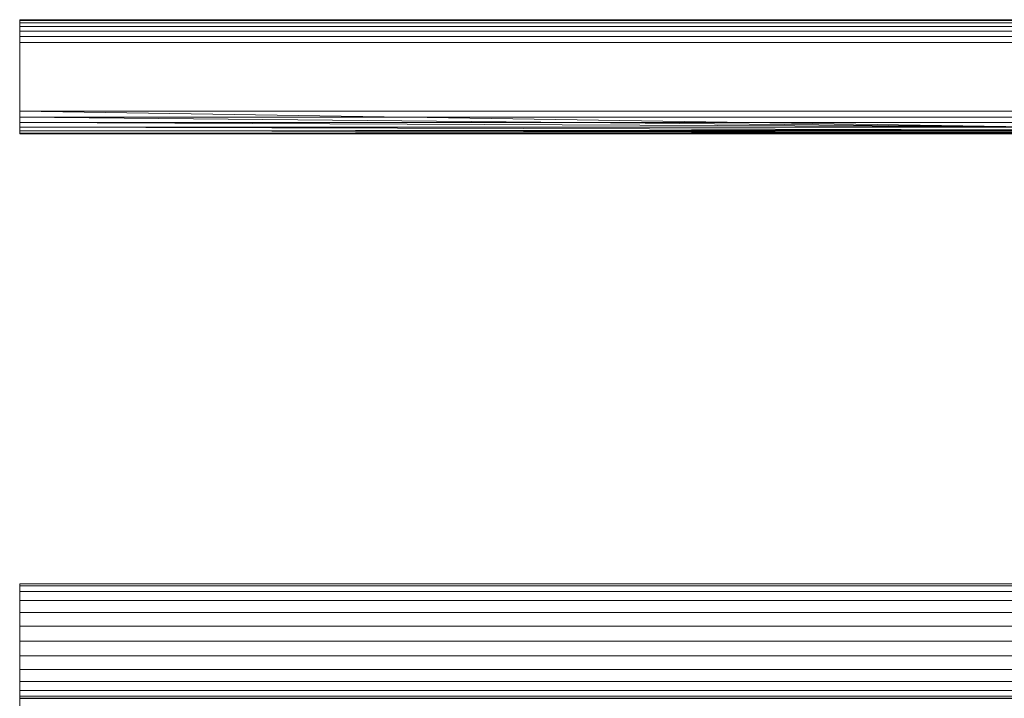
# Model space of a CAD drawing. Header units: millimetres. Extents: x 796 to 2396, y 2925 to 3240.
# Tile 24 of 33: x 1698 to 1733, y 2996 to 3020. Entities that reach past the tile are written whole.
import ezdxf

# ---------------------------------------------------------------- set-up
doc = ezdxf.new("R2010")
doc.units = ezdxf.units.MM
doc.layers.add('P-SANR-FIXT', color=6, linetype='Continuous', lineweight=30)

# ---------------------------------------------------------------- blocks, each defined once
blk = doc.blocks.new('Radiators_Plus__lus EVO 3D0')
at = {"layer": 'P-SANR-FIXT', "lineweight": 18}
mesh = blk.add_polyface(dxfattribs=at)
corners = [(398, 0, 10.8), (322, 0, 10.8), (322, 0, 890.206), (398, 0, 890.206)]
mesh.append_faces([[corners[k] for k in face] for face in [(0, 1, 2, 3)]])
mesh = blk.add_polyface(dxfattribs=at)
corners = [(322, 0, 890.206), (322, 0, 10.8), (322, -0.027, 10.593), (322, -0.107, 10.4), (322, -0.234, 10.234), (322, -0.4, 10.107), (322, -0.593, 10.027), (322, -0.8, 10), (322, -3.2, 10), (322, -3.407, 10.027), (322, -3.6, 10.107), (322, -3.766, 10.234), (322, -3.893, 10.4), (322, -3.973, 10.593), (322, -4, 10.8), (322, -4, 890.206), (322, -3.973, 890.413), (322, -3.893, 890.606), (322, -3.766, 890.772), (322, -3.6, 890.899), (322, -3.407, 890.979), (322, -3.2, 891.006), (322, -0.8, 891.006), (322, -0.593, 890.979), (322, -0.4, 890.899), (322, -0.234, 890.772), (322, -0.107, 890.606), (322, -0.027, 890.413)]
mesh.append_faces([[corners[k] for k in face] for face in [(4, 1, 2, 3)]], dxfattribs={"vtx0": -1})
mesh.append_faces([[corners[k] for k in face] for face in [(22, 0, 15, 21)]], dxfattribs={"vtx0": -1, "vtx1": -1, "vtx2": -1})
mesh.append_faces([[corners[k] for k in face] for face in [(14, 1, 7, 8)]], dxfattribs={"vtx0": -1, "vtx1": -1, "vtx3": -1})
mesh.append_faces([[corners[k] for k in face] for face in [(26, 22, 23), (15, 0, 1, 14)]], dxfattribs={"vtx0": -1, "vtx2": -1})
mesh.append_faces([[corners[k] for k in face] for face in [(27, 0, 22, 26), (16, 17, 20)]], dxfattribs={"vtx1": -1, "vtx2": -1})
mesh.append_faces([[corners[k] for k in face] for face in [(6, 7, 1, 4), (10, 11, 14, 8)]], dxfattribs={"vtx1": -1, "vtx2": -1, "vtx3": -1})
mesh.append_faces([[corners[k] for k in face] for face in [(20, 21, 15, 16)]], dxfattribs={"vtx1": -1, "vtx3": -1})
mesh.append_faces([[corners[k] for k in face] for face in [(18, 19, 20, 17), (4, 5, 6), (12, 13, 14, 11), (8, 9, 10)]], dxfattribs={"vtx2": -1})
mesh.append_faces([[corners[k] for k in face] for face in [(23, 24, 25, 26)]], dxfattribs={"vtx3": -1})
mesh = blk.add_polyface(dxfattribs=at)
corners = [(398, -0.8, 891.006), (398, -0.593, 890.979), (398, -0.4, 890.899), (398, -0.234, 890.772), (398, -0.107, 890.606), (398, -0.027, 890.413), (398, 0, 890.206), (322, 0, 890.206), (322, -0.027, 890.413), (322, -0.107, 890.606), (322, -0.234, 890.772), (322, -0.4, 890.899), (322, -0.593, 890.979), (322, -0.8, 891.006)]
mesh.append_faces([[corners[k] for k in face] for face in [(8, 5, 6, 7), (1, 12, 13, 0)]], dxfattribs={"vtx0": -1})
mesh.append_faces([[corners[k] for k in face] for face in [(4, 9, 10, 3), (2, 11, 12, 1), (11, 2, 3, 10)]], dxfattribs={"vtx0": -1, "vtx2": -1})
mesh.append_faces([[corners[k] for k in face] for face in [(4, 5, 8, 9)]], dxfattribs={"vtx1": -1, "vtx3": -1})
mesh = blk.add_polyface(dxfattribs=at)
corners = [(398, 0, 10.8), (398, -0.027, 10.593), (398, -0.107, 10.4), (398, -0.234, 10.234), (398, -0.4, 10.107), (398, -0.593, 10.027), (398, -0.8, 10), (322, -0.8, 10), (322, -0.593, 10.027), (322, -0.4, 10.107), (322, -0.234, 10.234), (322, -0.107, 10.4), (322, -0.027, 10.593), (322, 0, 10.8)]
mesh.append_faces([[corners[k] for k in face] for face in [(1, 12, 13, 0)]], dxfattribs={"vtx0": -1})
mesh.append_faces([[corners[k] for k in face] for face in [(5, 8, 9, 4), (4, 9, 10, 3), (2, 11, 12, 1), (11, 2, 3, 10)]], dxfattribs={"vtx0": -1, "vtx2": -1})
mesh.append_faces([[corners[k] for k in face] for face in [(6, 7, 8, 5)]], dxfattribs={"vtx2": -1})
mesh = blk.add_polyface(dxfattribs=at)
corners = [(398, -0.8, 891.006), (322, -0.8, 891.006), (322, -3.2, 891.006), (398, -3.2, 891.006)]
mesh.append_faces([[corners[k] for k in face] for face in [(0, 1, 2, 3)]])
mesh = blk.add_polyface(dxfattribs=at)
corners = [(398, -3.2, 10), (322, -3.2, 10), (322, -0.8, 10), (398, -0.8, 10)]
mesh.append_faces([[corners[k] for k in face] for face in [(0, 1, 2, 3)]])
mesh = blk.add_polyface(dxfattribs=at)
corners = [(398, -4, 890.206), (398, -3.973, 890.413), (398, -3.893, 890.606), (398, -3.766, 890.772), (398, -3.6, 890.899), (398, -3.407, 890.979), (398, -3.2, 891.006), (322, -3.2, 891.006), (322, -3.407, 890.979), (322, -3.6, 890.899), (322, -3.766, 890.772), (322, -3.893, 890.606), (322, -3.973, 890.413), (322, -4, 890.206), (357.281, -4, 890.206), (357.281, -3.983, 890.368), (357.281, -3.934, 890.524), (357.281, -3.854, 890.666), (357.281, -3.747, 890.79), (362.719, -3.747, 890.79), (362.719, -3.854, 890.666), (362.719, -3.934, 890.524), (362.719, -3.983, 890.368), (362.719, -4, 890.206)]
mesh.append_faces([[corners[k] for k in face] for face in [(15, 13, 14)]], dxfattribs={"vtx0": -1})
mesh.append_faces([[corners[k] for k in face] for face in [(18, 10, 17), (10, 18, 9), (3, 20, 2), (16, 12, 15), (13, 15, 12), (2, 21, 1)]], dxfattribs={"vtx0": -1, "vtx1": -1})
mesh.append_faces([[corners[k] for k in face] for face in [(18, 7, 8), (18, 8, 9), (17, 10, 11), (19, 3, 4), (2, 20, 21), (1, 21, 22), (22, 0, 1)]], dxfattribs={"vtx0": -1, "vtx2": -1})
mesh.append_faces([[corners[k] for k in face] for face in [(5, 6, 19), (4, 5, 19), (19, 20, 3), (11, 12, 16), (16, 17, 11)]], dxfattribs={"vtx1": -1, "vtx2": -1})
mesh.append_faces([[corners[k] for k in face] for face in [(6, 7, 18, 19)]], dxfattribs={"vtx1": -1, "vtx3": -1})
mesh.append_faces([[corners[k] for k in face] for face in [(22, 23, 0)]], dxfattribs={"vtx2": -1})
mesh = blk.add_polyface(dxfattribs=at)
corners = [(398, -3.2, 10), (398, -3.407, 10.027), (398, -3.6, 10.107), (398, -3.766, 10.234), (398, -3.893, 10.4), (398, -3.973, 10.593), (398, -4, 10.8), (322, -4, 10.8), (322, -3.973, 10.593), (322, -3.893, 10.4), (322, -3.766, 10.234), (322, -3.6, 10.107), (322, -3.407, 10.027), (322, -3.2, 10)]
mesh.append_faces([[corners[k] for k in face] for face in [(1, 12, 13, 0)]], dxfattribs={"vtx0": -1})
mesh.append_faces([[corners[k] for k in face] for face in [(5, 8, 9, 4), (4, 9, 10, 3), (2, 11, 12, 1), (11, 2, 3, 10)]], dxfattribs={"vtx0": -1, "vtx2": -1})
mesh.append_faces([[corners[k] for k in face] for face in [(6, 7, 8, 5)]], dxfattribs={"vtx2": -1})
mesh = blk.add_polyface(dxfattribs=at)
corners = [(362.719, -3.788, 891), (357.281, -3.788, 891), (357.281, -23.757, 891), (322, -23.757, 891), (322, -67.249, 891), (357.281, -67.249, 891), (357.281, -91, 891), (362.719, -91, 891), (362.719, -67.249, 891), (398, -67.249, 891), (398, -23.757, 891), (362.719, -23.757, 891)]
mesh.append_faces([[corners[k] for k in face] for face in [(5, 2, 3, 4)]], dxfattribs={"vtx0": -1})
mesh.append_faces([[corners[k] for k in face] for face in [(2, 5, 8)]], dxfattribs={"vtx0": -1, "vtx1": -1, "vtx2": -1})
mesh.append_faces([[corners[k] for k in face] for face in [(10, 11, 8, 9), (7, 8, 5, 6), (1, 2, 0)]], dxfattribs={"vtx1": -1})
mesh.append_faces([[corners[k] for k in face] for face in [(11, 0, 2, 8)]], dxfattribs={"vtx1": -1, "vtx2": -1, "vtx3": -1})
mesh = blk.add_polyface(dxfattribs=at)
corners = [(398, -4, 10.8), (398, -4, 890.206), (362.719, -4, 890.206), (362.719, -4, 37.911), (357.281, -4, 37.911), (357.281, -4, 890.206), (322, -4, 890.206), (322, -4, 10.8)]
mesh.append_faces([[corners[k] for k in face] for face in [(0, 3, 4, 7)]], dxfattribs={"vtx0": -1, "vtx2": -1})
mesh.append_faces([[corners[k] for k in face] for face in [(1, 2, 3, 0)]], dxfattribs={"vtx2": -1})
mesh.append_faces([[corners[k] for k in face] for face in [(4, 5, 6, 7)]], dxfattribs={"vtx3": -1})
mesh = blk.add_polyface(dxfattribs=at)
corners = [(322, -19.75, 161.061), (322, -19.818, 160.543), (322, -20.018, 160.061), (322, -20.336, 159.647), (322, -20.75, 159.329), (322, -21.232, 159.129), (322, -21.75, 159.061), (322, -22.268, 159.129), (322, -22.75, 159.329), (322, -23.164, 159.647), (322, -23.482, 160.061), (322, -23.682, 160.543), (322, -23.75, 161.061), (322, -23.75, 798.635), (322, -23.682, 799.153), (322, -23.482, 799.635), (322, -23.164, 800.05), (322, -22.75, 800.367), (322, -22.268, 800.567), (322, -21.75, 800.636), (322, -21.232, 800.567), (322, -20.75, 800.367), (322, -20.336, 800.05), (322, -20.018, 799.635), (322, -19.818, 799.153), (322, -19.75, 798.635)]
mesh.append_faces([[corners[k] for k in face] for face in [(24, 22, 23), (19, 17, 18)]], dxfattribs={"vtx0": -1})
mesh.append_faces([[corners[k] for k in face] for face in [(14, 17, 21)]], dxfattribs={"vtx0": -1, "vtx1": -1, "vtx2": -1})
mesh.append_faces([[corners[k] for k in face] for face in [(14, 24, 25, 13), (13, 25, 0, 12)]], dxfattribs={"vtx0": -1, "vtx2": -1})
mesh.append_faces([[corners[k] for k in face] for face in [(2, 3, 6)]], dxfattribs={"vtx1": -1, "vtx2": -1})
mesh.append_faces([[corners[k] for k in face] for face in [(21, 22, 24, 14), (11, 12, 0, 6)]], dxfattribs={"vtx1": -1, "vtx2": -1, "vtx3": -1})
mesh.append_faces([[corners[k] for k in face] for face in [(9, 10, 11, 8)]], dxfattribs={"vtx2": -1})
mesh.append_faces([[corners[k] for k in face] for face in [(19, 20, 21, 17), (0, 1, 2, 6), (6, 7, 8, 11)]], dxfattribs={"vtx2": -1, "vtx3": -1})
mesh.append_faces([[corners[k] for k in face] for face in [(14, 15, 16, 17), (3, 4, 5, 6)]], dxfattribs={"vtx3": -1})
mesh = blk.add_polyface(dxfattribs=at)
corners = [(398, -19.75, 161.061), (322, -19.75, 161.061), (322, -19.75, 798.635), (398, -19.75, 798.635)]
mesh.append_faces([[corners[k] for k in face] for face in [(0, 1, 2, 3)]])
mesh = blk.add_polyface(dxfattribs=at)
corners = [(398, -19.75, 161.061), (398, -19.818, 160.543), (398, -20.018, 160.061), (398, -20.336, 159.647), (398, -20.75, 159.329), (398, -21.232, 159.129), (398, -21.75, 159.061), (398, -22.268, 159.129), (398, -22.75, 159.329), (398, -23.164, 159.647), (398, -23.482, 160.061), (398, -23.682, 160.543), (398, -23.75, 161.061), (322, -23.75, 161.061), (322, -23.682, 160.543), (322, -23.482, 160.061), (322, -23.164, 159.647), (322, -22.75, 159.329), (322, -22.268, 159.129), (322, -21.75, 159.061), (322, -21.232, 159.129), (322, -20.75, 159.329), (322, -20.336, 159.647), (322, -20.018, 160.061), (322, -19.818, 160.543), (322, -19.75, 161.061)]
mesh.append_faces([[corners[k] for k in face] for face in [(1, 24, 25, 0)]], dxfattribs={"vtx0": -1})
mesh.append_faces([[corners[k] for k in face] for face in [(8, 17, 18, 7), (19, 6, 7, 18), (4, 21, 22, 3), (2, 23, 24, 1), (3, 22, 23, 2)]], dxfattribs={"vtx0": -1, "vtx2": -1})
mesh.append_faces([[corners[k] for k in face] for face in [(13, 14, 11, 12)]], dxfattribs={"vtx1": -1})
mesh.append_faces([[corners[k] for k in face] for face in [(14, 15, 10, 11), (16, 17, 8, 9), (15, 16, 9, 10), (20, 21, 4, 5), (19, 20, 5, 6)]], dxfattribs={"vtx1": -1, "vtx3": -1})
mesh = blk.add_polyface(dxfattribs=at)
corners = [(398, -23.75, 798.635), (398, -23.682, 799.153), (398, -23.482, 799.635), (398, -23.164, 800.05), (398, -22.75, 800.367), (398, -22.268, 800.567), (398, -21.75, 800.636), (398, -21.232, 800.567), (398, -20.75, 800.367), (398, -20.336, 800.05), (398, -20.018, 799.635), (398, -19.818, 799.153), (398, -19.75, 798.635), (322, -19.75, 798.635), (322, -19.818, 799.153), (322, -20.018, 799.635), (322, -20.336, 800.05), (322, -20.75, 800.367), (322, -21.232, 800.567), (322, -21.75, 800.636), (322, -22.268, 800.567), (322, -22.75, 800.367), (322, -23.164, 800.05), (322, -23.482, 799.635), (322, -23.682, 799.153), (322, -23.75, 798.635)]
mesh.append_faces([[corners[k] for k in face] for face in [(1, 24, 25, 0)]], dxfattribs={"vtx0": -1})
mesh.append_faces([[corners[k] for k in face] for face in [(19, 6, 7, 18), (4, 21, 22, 3), (2, 23, 24, 1), (3, 22, 23, 2)]], dxfattribs={"vtx0": -1, "vtx2": -1})
mesh.append_faces([[corners[k] for k in face] for face in [(13, 14, 11, 12)]], dxfattribs={"vtx1": -1})
mesh.append_faces([[corners[k] for k in face] for face in [(14, 15, 10, 11), (16, 17, 8, 9), (15, 16, 9, 10), (17, 18, 7, 8), (20, 21, 4, 5), (19, 20, 5, 6)]], dxfattribs={"vtx1": -1, "vtx3": -1})
mesh = blk.add_polyface(dxfattribs=at)
corners = [(398, -23.75, 798.635), (322, -23.75, 798.635), (322, -23.75, 161.061), (398, -23.75, 161.061)]
mesh.append_faces([[corners[k] for k in face] for face in [(0, 1, 2, 3)]])

msp = doc.modelspace()

# ---------------------------------------------------------------- block references
at = {"layer": 'P-SANR-FIXT', "lineweight": 18}
msp.add_blockref('Radiators_Plus__lus EVO 3D0', (1376.189, 3019.535, 200), dxfattribs=at)

doc.saveas('drawing.dxf')
